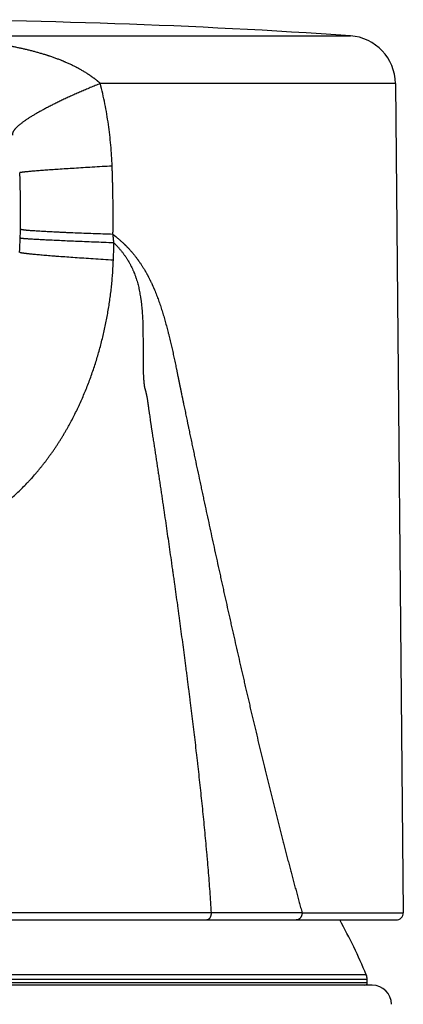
# Model space of a CAD drawing. Header units: millimetres. Extents: x 29 to 368, y 3 to 383.
# Tile 25 of 32: x 108 to 124, y 342 to 383. Entities that reach past the tile are written whole.
import ezdxf

# ---------------------------------------------------------------- set-up
doc = ezdxf.new("R2010")
doc.units = ezdxf.units.MM
doc.header["$LTSCALE"] = 23.1
doc.layers.get('0').update_dxf_attribs({"linetype": 'CONTINUOUS'})

msp = doc.modelspace()

# ---------------------------------------------------------------- linework, layer by layer
at = {"color": 9, "linetype": 'CONTINUOUS'}
for p, q in [((82.442, 381.899), (121.551, 381.899)), ((123.414, 379.923), (111.178, 379.923)), ((119.545, 345.57), (123.743, 345.57)), ((122.246, 342.807), (81.746, 342.807)), ((122.246, 342.667), (81.746, 342.667)), ((122.208, 342.999), (81.785, 342.999))]:
    msp.add_line(p, q, dxfattribs=at)
at = {"color": 7, "linetype": 'CONTINUOUS'}
for p, q in [((123.414, 379.923), (123.743, 345.57)), ((88.399, 345.267), (115.594, 345.267)), ((115.598, 345.267), (123.443, 345.267)), ((122.246, 342.667), (122.246, 342.807)), ((122.454, 342.567), (81.539, 342.567))]:
    msp.add_line(p, q, dxfattribs=at)
for centre, radius, start, end in [((101.996, 95.941), 286.626, 86.08812, 93.91188), ((121.414, 379.904), 2, 0.5494, 86.0881), ((123.443, 345.567), 0.3, 270, 0.5494), ((101.996, 334.567), 21.9, 22.6466, 29.2476), ((122.146, 342.667), 0.1, 270, 360), ((121.746, 342.807), 0.5, 0, 22.6466), ((122.454, 341.767), 0.8, 0.5292, 90)]:
    msp.add_arc(centre, radius, start, end, dxfattribs=at)
at = {"color": 9, "linetype": 'CONTINUOUS'}
for centre, radius, start, end in [((74.539, 374.575), 33.334, 358.813, 2.8319), ((74.388, 374.578), 33.485, 358.1807, 358.8128), ((74.536, 374.573), 33.336, 357.1701, 358.1816)]:
    msp.add_arc(centre, radius, start, end, dxfattribs=at)
for points, knots in [([(111.178, 379.923), (111.177, 379.924), (111.175, 379.926), (111.171, 379.929), (111.168, 379.932), (111.165, 379.935), (111.161, 379.938), (111.157, 379.942), (111.151, 379.946), (111.145, 379.952), (111.136, 379.96), (111.124, 379.97), (111.111, 379.981), (111.097, 379.993), (111.083, 380.004), (111.07, 380.016), (111.056, 380.027), (111.037, 380.042), (111.014, 380.061), (110.986, 380.083), (110.957, 380.105), (110.929, 380.127), (110.9, 380.149), (110.871, 380.17), (110.842, 380.191), (110.812, 380.213), (110.782, 380.234), (110.753, 380.254), (110.722, 380.275), (110.692, 380.295), (110.652, 380.322), (110.6, 380.355), (110.538, 380.393), (110.475, 380.431), (110.412, 380.468), (110.359, 380.499), (110.316, 380.523), (110.284, 380.54), (110.251, 380.558), (110.219, 380.575), (110.186, 380.592), (110.142, 380.615), (110.065, 380.654), (109.976, 380.697), (109.886, 380.738), (109.819, 380.768), (109.762, 380.793), (109.716, 380.813), (109.682, 380.827), (109.648, 380.842), (109.613, 380.856), (109.579, 380.87), (109.533, 380.889), (109.475, 380.911), (109.382, 380.947), (109.289, 380.981), (109.195, 381.014), (109.124, 381.038), (109.065, 381.058), (109.018, 381.074), (108.982, 381.085), (108.947, 381.097), (108.899, 381.112), (108.839, 381.13), (108.768, 381.152), (108.672, 381.18), (108.552, 381.214), (108.431, 381.247), (108.335, 381.272), (108.262, 381.29), (108.189, 381.308), (108.116, 381.326), (108.043, 381.343), (107.946, 381.365), (107.823, 381.392), (107.676, 381.423), (107.529, 381.452), (107.381, 381.48), (107.234, 381.507), (107.085, 381.532), (106.937, 381.556), (106.789, 381.579), (106.64, 381.601), (106.491, 381.621), (106.367, 381.637), (106.267, 381.65), (106.193, 381.659), (106.118, 381.668), (106.044, 381.676), (105.969, 381.685), (105.869, 381.696), (105.77, 381.706), (105.67, 381.716), (105.595, 381.723), (105.521, 381.73), (105.446, 381.737), (105.371, 381.743), (105.271, 381.752), (105.171, 381.76), (105.072, 381.768), (104.997, 381.773), (104.922, 381.779), (104.822, 381.786), (104.697, 381.794), (104.548, 381.803), (104.398, 381.812), (104.248, 381.82), (104.098, 381.827), (103.973, 381.833), (103.873, 381.837), (103.773, 381.841), (103.648, 381.845), (103.498, 381.85), (103.348, 381.855), (103.198, 381.859), (103.073, 381.862), (102.973, 381.864), (102.873, 381.866), (102.748, 381.868), (102.598, 381.87), (102.473, 381.871), (102.373, 381.872), (102.298, 381.872), (102.222, 381.873), (102.16, 381.873), (102.11, 381.873), (102.072, 381.873), (102.035, 381.873), (102.01, 381.873), (101.997, 381.873)], [0, 0, 0, 0, 0.000466, 0.000931, 0.001396, 0.00186, 0.002325, 0.002789, 0.003719, 0.00465, 0.005581, 0.007444, 0.009309, 0.011175, 0.013044, 0.014914, 0.016786, 0.01866, 0.022413, 0.026171, 0.029936, 0.033708, 0.037484, 0.041267, 0.045055, 0.048848, 0.052646, 0.056449, 0.060256, 0.064067, 0.067883, 0.075526, 0.083183, 0.090855, 0.09854, 0.106237, 0.11009, 0.113946, 0.117804, 0.121665, 0.125528, 0.129393, 0.13713, 0.152628, 0.160389, 0.168157, 0.175932, 0.179822, 0.183713, 0.187606, 0.1915, 0.195395, 0.199291, 0.207088, 0.214888, 0.230503, 0.238316, 0.246133, 0.253954, 0.257865, 0.261778, 0.265691, 0.269605, 0.277434, 0.285266, 0.293101, 0.308776, 0.32446, 0.332305, 0.340151, 0.347999, 0.355849, 0.3637, 0.371552, 0.387259, 0.40297, 0.418685, 0.434402, 0.450121, 0.465842, 0.481564, 0.497287, 0.513011, 0.528734, 0.544457, 0.552318, 0.560179, 0.56804, 0.5759, 0.583761, 0.59162, 0.607339, 0.615197, 0.623055, 0.630913, 0.63877, 0.646627, 0.654483, 0.670193, 0.678048, 0.685902, 0.693755, 0.701608, 0.717312, 0.733013, 0.748713, 0.764412, 0.780108, 0.795804, 0.803652, 0.8115, 0.827195, 0.842891, 0.858589, 0.874288, 0.889991, 0.897843, 0.905696, 0.921405, 0.937118, 0.952835, 0.960695, 0.968555, 0.976416, 0.984277, 0.988208, 0.992138, 0.996069, 1, 1, 1, 1]), ([(111.178, 379.923), (111.108, 379.894), (110.969, 379.838), (110.763, 379.752), (110.561, 379.667), (110.364, 379.582), (110.172, 379.498), (109.985, 379.414), (109.803, 379.331), (109.627, 379.249), (109.457, 379.168), (109.293, 379.087), (109.135, 379.008), (108.983, 378.931), (108.838, 378.854), (108.7, 378.779), (108.569, 378.706), (108.446, 378.634), (108.347, 378.575), (108.272, 378.529), (108.219, 378.495), (108.167, 378.462), (108.117, 378.429), (108.069, 378.396), (108.024, 378.365), (107.98, 378.333), (107.938, 378.302), (107.898, 378.272), (107.86, 378.242), (107.824, 378.213), (107.79, 378.185), (107.758, 378.157), (107.729, 378.129), (107.701, 378.102), (107.675, 378.076), (107.652, 378.05), (107.63, 378.025), (107.611, 378.001), (107.594, 377.977), (107.579, 377.954), (107.565, 377.932), (107.554, 377.91), (107.546, 377.889), (107.539, 377.868), (107.534, 377.848), (107.532, 377.829), (107.532, 377.813), (107.532, 377.801), (107.534, 377.793), (107.535, 377.784), (107.537, 377.778), (107.538, 377.776)], [0, 0, 0, 0, 0.052541, 0.104186, 0.15487, 0.204531, 0.253108, 0.30054, 0.34677, 0.391742, 0.435401, 0.477694, 0.518571, 0.557984, 0.595886, 0.632235, 0.66699, 0.700113, 0.731569, 0.746663, 0.761328, 0.775561, 0.789361, 0.802723, 0.815645, 0.828126, 0.840163, 0.851755, 0.862901, 0.873601, 0.883855, 0.893664, 0.903029, 0.911952, 0.920437, 0.928488, 0.936111, 0.943314, 0.950105, 0.956497, 0.962504, 0.968144, 0.97344, 0.97842, 0.983117, 0.987572, 0.991833, 0.993908, 0.995956, 0.997984, 1, 1, 1, 1]), ([(111.667, 376.502), (111.662, 376.647), (111.647, 376.935), (111.613, 377.367), (111.569, 377.798), (111.513, 378.228), (111.446, 378.655), (111.369, 379.081), (111.28, 379.503), (111.213, 379.783), (111.178, 379.923)], [0, 0, 0, 0, 0.125234, 0.250454, 0.375619, 0.500703, 0.625699, 0.750598, 0.875376, 1, 1, 1, 1]), ([(111.667, 376.502), (111.527, 376.494), (111.253, 376.478), (110.85, 376.455), (110.466, 376.432), (110.102, 376.409), (109.761, 376.387), (109.443, 376.366), (109.194, 376.349), (109.008, 376.336), (108.878, 376.327), (108.756, 376.318), (108.641, 376.309), (108.532, 376.301), (108.432, 376.293), (108.339, 376.285), (108.253, 376.278), (108.175, 376.27), (108.115, 376.265), (108.071, 376.26), (108.041, 376.257), (108.013, 376.254), (107.987, 376.251), (107.963, 376.248), (107.941, 376.245), (107.921, 376.243), (107.903, 376.24), (107.887, 376.238), (107.875, 376.236), (107.866, 376.234), (107.86, 376.233), (107.855, 376.232), (107.851, 376.231), (107.846, 376.23), (107.843, 376.229), (107.84, 376.227), (107.837, 376.227), (107.836, 376.226), (107.835, 376.225), (107.834, 376.225), (107.833, 376.225), (107.833, 376.224), (107.832, 376.224), (107.832, 376.223), (107.832, 376.223)], [0, 0, 0, 0, 0.109388, 0.214405, 0.314557, 0.409374, 0.49841, 0.581245, 0.657492, 0.693031, 0.726791, 0.758732, 0.788818, 0.817011, 0.843281, 0.867595, 0.889926, 0.910248, 0.928537, 0.936912, 0.944772, 0.952113, 0.958935, 0.965234, 0.97101, 0.976262, 0.980987, 0.985185, 0.988856, 0.990494, 0.992, 0.993374, 0.994617, 0.99573, 0.996711, 0.997564, 0.998288, 0.998603, 0.998886, 0.99914, 0.999364, 0.999559, 0.999729, 1, 1, 1, 1]), ([(111.701, 373.673), (111.701, 373.702), (111.702, 373.746), (111.703, 373.805), (111.703, 373.864), (111.704, 373.938), (111.705, 374.026), (111.706, 374.115), (111.706, 374.203), (111.706, 374.292), (111.707, 374.41), (111.707, 374.557), (111.706, 374.793), (111.703, 375.088), (111.698, 375.441), (111.691, 375.736), (111.686, 375.942), (111.682, 376.06), (111.68, 376.149), (111.677, 376.237), (111.674, 376.325), (111.671, 376.414), (111.668, 376.473), (111.667, 376.502)], [0, 0, 0, 0, 0.031246, 0.04687, 0.062493, 0.09374, 0.124988, 0.156236, 0.187485, 0.218733, 0.249983, 0.312482, 0.374982, 0.499984, 0.624989, 0.749994, 0.812496, 0.843747, 0.874998, 0.906249, 0.937499, 0.96875, 1, 1, 1, 1]), ([(111.701, 373.673), (111.561, 373.677), (111.286, 373.686), (110.884, 373.7), (110.5, 373.714), (110.136, 373.728), (109.847, 373.74), (109.627, 373.75), (109.471, 373.757), (109.321, 373.764), (109.178, 373.771), (109.042, 373.778), (108.913, 373.785), (108.79, 373.792), (108.675, 373.799), (108.567, 373.806), (108.466, 373.812), (108.373, 373.819), (108.287, 373.825), (108.221, 373.831), (108.171, 373.835), (108.137, 373.838), (108.105, 373.841), (108.075, 373.845), (108.047, 373.848), (108.021, 373.851), (107.997, 373.854), (107.975, 373.857), (107.955, 373.86), (107.937, 373.862), (107.923, 373.865), (107.913, 373.867), (107.906, 373.868), (107.9, 373.87), (107.894, 373.871), (107.889, 373.872), (107.884, 373.874), (107.88, 373.875), (107.877, 373.876), (107.873, 373.878), (107.871, 373.879), (107.87, 373.88), (107.869, 373.88), (107.868, 373.881), (107.867, 373.882), (107.866, 373.882), (107.866, 373.883), (107.865, 373.884), (107.865, 373.884), (107.865, 373.884)], [0, 0, 0, 0, 0.109303, 0.214236, 0.314307, 0.409045, 0.498007, 0.54019, 0.580775, 0.619714, 0.656962, 0.692475, 0.726212, 0.758132, 0.788199, 0.816379, 0.842637, 0.866944, 0.889272, 0.909595, 0.918997, 0.92789, 0.936271, 0.944138, 0.951488, 0.958321, 0.964633, 0.970425, 0.975694, 0.98044, 0.984664, 0.986579, 0.988365, 0.99002, 0.991545, 0.99294, 0.994206, 0.995345, 0.996357, 0.997243, 0.998008, 0.998346, 0.998655, 0.998937, 0.999192, 0.999424, 0.999633, 0.999823, 1, 1, 1, 1]), ([(111.741, 373.32), (111.741, 373.327), (111.739, 373.338), (111.738, 373.353), (111.736, 373.364), (111.735, 373.375), (111.734, 373.39), (111.731, 373.408), (111.729, 373.43), (111.726, 373.46), (111.721, 373.496), (111.717, 373.533), (111.714, 373.562), (111.711, 373.584), (111.709, 373.607), (111.706, 373.625), (111.705, 373.64), (111.703, 373.654), (111.702, 373.665), (111.701, 373.673)], [0, 0, 0, 0, 0.062482, 0.093725, 0.124968, 0.156212, 0.187456, 0.249947, 0.312439, 0.374934, 0.499931, 0.624936, 0.687441, 0.749948, 0.812457, 0.874968, 0.906225, 0.937482, 1, 1, 1, 1]), ([(111.701, 373.673), (111.705, 373.67), (111.712, 373.664), (111.723, 373.656), (111.734, 373.648), (111.744, 373.64), (111.755, 373.631), (111.766, 373.623), (111.777, 373.614), (111.791, 373.603), (111.809, 373.589), (111.831, 373.572), (111.852, 373.554), (111.88, 373.531), (111.915, 373.502), (111.957, 373.466), (111.998, 373.43), (112.039, 373.393), (112.08, 373.356), (112.12, 373.318), (112.153, 373.287), (112.179, 373.261), (112.199, 373.242), (112.219, 373.222), (112.238, 373.203), (112.257, 373.183), (112.283, 373.157), (112.315, 373.123), (112.353, 373.083), (112.384, 373.049), (112.409, 373.022), (112.434, 372.995), (112.464, 372.96), (112.501, 372.918), (112.536, 372.875), (112.572, 372.832), (112.607, 372.789), (112.641, 372.745), (112.675, 372.701), (112.703, 372.664), (112.725, 372.634), (112.742, 372.611), (112.758, 372.588), (112.78, 372.558), (112.806, 372.519), (112.838, 372.473), (112.869, 372.426), (112.9, 372.379), (112.93, 372.332), (112.96, 372.284), (112.989, 372.236), (113.014, 372.195), (113.033, 372.163), (113.047, 372.138), (113.061, 372.114), (113.08, 372.081), (113.098, 372.048), (113.116, 372.015), (113.13, 371.99), (113.143, 371.965), (113.157, 371.94), (113.17, 371.915), (113.187, 371.881), (113.209, 371.839), (113.23, 371.796), (113.247, 371.762), (113.263, 371.728), (113.284, 371.685), (113.304, 371.642), (113.32, 371.607), (113.332, 371.581), (113.344, 371.555), (113.359, 371.52), (113.375, 371.485), (113.39, 371.45), (113.401, 371.424), (113.412, 371.397), (113.435, 371.344), (113.467, 371.264), (113.509, 371.157), (113.55, 371.05), (113.59, 370.941), (113.628, 370.832), (113.666, 370.723), (113.702, 370.613), (113.737, 370.503), (113.771, 370.392), (113.805, 370.281), (113.838, 370.169), (113.869, 370.058), (113.9, 369.946), (113.931, 369.833), (113.96, 369.721), (113.985, 369.627), (114.004, 369.551), (114.023, 369.476), (114.046, 369.382), (114.073, 369.268), (114.1, 369.155), (114.127, 369.041), (114.161, 368.89), (114.204, 368.7), (114.245, 368.509), (114.278, 368.357), (114.302, 368.243), (114.322, 368.147), (114.337, 368.071), (114.349, 368.014), (114.361, 367.957), (114.373, 367.899), (114.384, 367.842), (114.394, 367.794), (114.402, 367.756), (114.408, 367.728), (114.413, 367.699), (114.418, 367.675), (114.422, 367.656), (114.425, 367.642), (114.428, 367.627), (114.431, 367.613), (114.434, 367.599), (114.437, 367.584), (114.44, 367.57), (114.442, 367.556), (114.445, 367.541), (114.448, 367.527), (114.451, 367.513), (114.454, 367.498), (114.457, 367.484), (114.46, 367.47), (114.463, 367.456), (114.466, 367.441), (114.468, 367.429), (114.47, 367.42), (114.472, 367.413), (114.473, 367.405), (114.474, 367.398), (114.476, 367.391), (114.478, 367.382), (114.48, 367.37), (114.484, 367.351), (114.488, 367.331), (114.492, 367.312), (114.496, 367.293), (114.501, 367.27), (114.506, 367.246), (114.51, 367.227), (114.516, 367.198), (114.523, 367.165), (114.531, 367.127), (114.543, 367.069), (114.555, 367.012), (114.566, 366.955), (114.572, 366.926), (114.578, 366.898), (114.586, 366.86), (114.596, 366.812), (114.606, 366.764), (114.614, 366.726), (114.62, 366.698), (114.626, 366.669), (114.638, 366.612), (114.656, 366.526), (114.68, 366.412), (114.703, 366.298), (114.727, 366.183), (114.751, 366.069), (114.771, 365.974), (114.787, 365.897), (114.799, 365.84), (114.81, 365.783), (114.822, 365.726), (114.834, 365.669), (114.85, 365.593), (114.87, 365.498), (114.894, 365.383), (114.926, 365.231), (114.958, 365.079), (114.99, 364.926), (115.022, 364.774), (115.062, 364.584), (115.126, 364.28), (115.207, 363.9), (115.288, 363.52), (115.353, 363.216), (115.401, 362.988), (115.45, 362.76), (115.548, 362.305), (115.662, 361.774), (115.794, 361.167), (115.893, 360.713), (115.992, 360.258), (116.075, 359.88), (116.142, 359.578), (116.192, 359.351), (116.242, 359.124), (116.292, 358.898), (116.342, 358.671), (116.41, 358.369), (116.477, 358.068), (116.545, 357.766), (116.596, 357.54), (116.647, 357.314), (116.715, 357.013), (116.8, 356.637), (116.903, 356.186), (116.989, 355.81), (117.058, 355.51), (117.11, 355.285), (117.162, 355.06), (117.214, 354.835), (117.266, 354.611), (117.319, 354.386), (117.371, 354.162), (117.441, 353.863), (117.529, 353.49), (117.636, 353.042), (117.725, 352.67), (117.796, 352.372), (117.85, 352.149), (117.904, 351.926), (118.012, 351.481), (118.121, 351.037), (118.23, 350.593), (118.285, 350.372), (118.341, 350.15), (118.414, 349.856), (118.489, 349.562), (118.563, 349.268), (118.638, 348.974), (118.713, 348.681), (118.788, 348.389), (118.845, 348.17), (118.902, 347.951), (118.96, 347.733), (119.017, 347.515), (119.075, 347.297), (119.123, 347.116), (119.162, 346.971), (119.201, 346.827), (119.249, 346.646), (119.308, 346.43), (119.367, 346.214), (119.426, 345.999), (119.485, 345.784), (119.525, 345.641), (119.545, 345.57)], [0, 0, 0, 0, 0.000465, 0.000929, 0.001395, 0.00186, 0.002325, 0.00279, 0.003256, 0.003721, 0.004652, 0.005583, 0.006514, 0.007446, 0.00931, 0.011175, 0.013042, 0.01491, 0.016779, 0.018649, 0.020521, 0.021458, 0.022394, 0.023331, 0.024268, 0.025206, 0.026144, 0.02802, 0.029898, 0.031778, 0.032719, 0.03366, 0.035544, 0.037429, 0.039317, 0.041207, 0.043098, 0.044992, 0.046887, 0.048785, 0.049735, 0.050685, 0.051636, 0.052587, 0.054492, 0.056398, 0.058307, 0.060218, 0.062132, 0.064047, 0.065964, 0.067884, 0.068844, 0.069805, 0.070767, 0.071729, 0.073654, 0.074618, 0.075582, 0.076547, 0.077512, 0.078477, 0.079444, 0.081377, 0.083313, 0.084281, 0.08525, 0.08719, 0.089131, 0.090102, 0.091074, 0.092046, 0.093019, 0.094965, 0.095939, 0.096913, 0.097888, 0.098863, 0.102767, 0.106676, 0.110591, 0.11451, 0.118433, 0.122361, 0.126293, 0.130228, 0.134166, 0.138108, 0.142052, 0.146, 0.149949, 0.153901, 0.157855, 0.161811, 0.163789, 0.165768, 0.169727, 0.173688, 0.17765, 0.181613, 0.185577, 0.193509, 0.201444, 0.205412, 0.209381, 0.213351, 0.215336, 0.217321, 0.219306, 0.221292, 0.223277, 0.225262, 0.226255, 0.227248, 0.22824, 0.229233, 0.229729, 0.230226, 0.230722, 0.231218, 0.231715, 0.232211, 0.232707, 0.233204, 0.2337, 0.234196, 0.234693, 0.235189, 0.235685, 0.236181, 0.236678, 0.237174, 0.23767, 0.237919, 0.238167, 0.238415, 0.238663, 0.238911, 0.239159, 0.239655, 0.240151, 0.241144, 0.24164, 0.242136, 0.243128, 0.24412, 0.244616, 0.245112, 0.247097, 0.248089, 0.249081, 0.253048, 0.25404, 0.255032, 0.256024, 0.257016, 0.259, 0.260983, 0.261975, 0.262967, 0.263959, 0.26495, 0.268917, 0.272884, 0.276851, 0.280817, 0.284783, 0.288749, 0.290732, 0.292715, 0.294698, 0.29668, 0.298663, 0.300645, 0.30461, 0.308574, 0.312538, 0.320466, 0.324429, 0.328391, 0.336316, 0.344239, 0.360081, 0.375918, 0.383834, 0.391749, 0.399663, 0.407575, 0.439207, 0.455013, 0.470812, 0.486605, 0.50239, 0.51028, 0.518167, 0.526053, 0.533936, 0.541818, 0.549697, 0.565449, 0.573322, 0.581192, 0.58906, 0.596925, 0.612649, 0.628361, 0.644063, 0.65191, 0.659753, 0.667594, 0.675431, 0.683265, 0.691096, 0.698923, 0.706747, 0.722384, 0.738006, 0.753611, 0.761408, 0.7692, 0.776988, 0.784771, 0.815853, 0.823611, 0.831363, 0.839109, 0.846849, 0.862311, 0.870032, 0.877746, 0.893153, 0.900845, 0.90853, 0.916206, 0.923874, 0.931533, 0.939183, 0.946823, 0.950639, 0.954453, 0.962072, 0.969681, 0.977279, 0.984865, 0.992439, 1, 1, 1, 1]), ([(111.741, 373.32), (111.6, 373.325), (111.322, 373.336), (110.915, 373.352), (110.526, 373.367), (110.159, 373.383), (109.813, 373.397), (109.491, 373.412), (109.239, 373.423), (109.05, 373.433), (108.919, 373.439), (108.795, 373.445), (108.678, 373.452), (108.568, 373.457), (108.466, 373.463), (108.371, 373.469), (108.285, 373.474), (108.206, 373.479), (108.134, 373.484), (108.08, 373.488), (108.041, 373.491), (108.014, 373.493), (107.99, 373.496), (107.967, 373.498), (107.947, 373.5), (107.929, 373.502), (107.912, 373.503), (107.898, 373.505), (107.887, 373.507), (107.88, 373.508), (107.875, 373.509), (107.871, 373.51), (107.867, 373.51), (107.864, 373.511), (107.862, 373.512), (107.86, 373.512), (107.859, 373.513), (107.858, 373.513), (107.857, 373.514), (107.857, 373.514), (107.856, 373.514), (107.856, 373.515), (107.856, 373.515), (107.856, 373.515)], [0, 0, 0, 0, 0.109204, 0.214084, 0.314144, 0.408905, 0.497918, 0.580758, 0.657032, 0.692592, 0.726377, 0.758347, 0.788463, 0.816691, 0.842996, 0.867347, 0.889716, 0.910076, 0.928403, 0.944676, 0.952036, 0.958876, 0.965193, 0.970987, 0.976254, 0.980995, 0.985208, 0.988892, 0.992047, 0.993426, 0.994673, 0.995788, 0.996771, 0.997624, 0.998346, 0.998659, 0.99894, 0.999189, 0.999408, 0.999596, 0.999756, 0.999889, 1, 1, 1, 1]), ([(111.719, 372.604), (111.72, 372.634), (111.722, 372.694), (111.725, 372.783), (111.729, 372.873), (111.731, 372.947), (111.733, 373.007), (111.734, 373.066), (111.737, 373.141), (111.739, 373.23), (111.741, 373.29), (111.741, 373.32)], [0, 0, 0, 0, 0.124995, 0.249991, 0.37499, 0.49999, 0.56249, 0.624991, 0.749993, 0.874996, 1, 1, 1, 1]), ([(111.741, 373.32), (111.748, 373.314), (111.76, 373.302), (111.778, 373.283), (111.797, 373.264), (111.815, 373.246), (111.833, 373.227), (111.857, 373.202), (111.887, 373.17), (111.923, 373.131), (111.958, 373.092), (111.992, 373.052), (112.026, 373.012), (112.059, 372.971), (112.092, 372.929), (112.124, 372.887), (112.155, 372.845), (112.186, 372.802), (112.217, 372.758), (112.246, 372.714), (112.275, 372.669), (112.304, 372.624), (112.341, 372.563), (112.376, 372.501), (112.41, 372.438), (112.443, 372.374), (112.483, 372.294), (112.521, 372.212), (112.55, 372.146), (112.578, 372.079), (112.605, 372.012), (112.63, 371.944), (112.654, 371.875), (112.683, 371.788), (112.714, 371.683), (112.742, 371.577), (112.764, 371.488), (112.78, 371.417), (112.795, 371.345), (112.812, 371.254), (112.831, 371.146), (112.846, 371.055), (112.856, 370.982), (112.864, 370.927), (112.871, 370.872), (112.88, 370.799), (112.89, 370.707), (112.9, 370.615), (112.906, 370.542), (112.911, 370.487), (112.915, 370.431), (112.92, 370.358), (112.925, 370.265), (112.931, 370.155), (112.935, 370.044), (112.939, 369.933), (112.942, 369.822), (112.944, 369.711), (112.945, 369.6), (112.946, 369.489), (112.947, 369.378), (112.947, 369.267), (112.947, 369.156), (112.947, 369.045), (112.947, 368.934), (112.948, 368.824), (112.948, 368.713), (112.948, 368.602), (112.948, 368.509), (112.949, 368.435), (112.949, 368.38), (112.95, 368.324), (112.95, 368.25), (112.951, 368.176), (112.953, 368.102), (112.954, 368.047), (112.955, 367.992), (112.957, 367.936), (112.959, 367.881), (112.962, 367.825), (112.965, 367.779), (112.967, 367.742), (112.969, 367.715), (112.97, 367.687), (112.972, 367.664), (112.973, 367.645), (112.974, 367.634), (112.975, 367.625), (112.975, 367.618), (112.976, 367.611), (112.977, 367.604), (112.977, 367.597), (112.978, 367.588), (112.979, 367.576), (112.98, 367.563), (112.981, 367.549), (112.983, 367.535), (112.984, 367.521), (112.985, 367.507), (112.986, 367.496), (112.987, 367.487), (112.988, 367.48), (112.989, 367.473), (112.99, 367.464), (112.991, 367.452), (112.993, 367.439), (112.995, 367.425), (112.996, 367.411), (112.998, 367.397), (113, 367.384), (113.002, 367.37), (113.005, 367.357), (113.007, 367.345), (113.009, 367.336), (113.011, 367.327), (113.013, 367.316), (113.017, 367.303), (113.02, 367.289), (113.024, 367.276), (113.028, 367.263), (113.032, 367.25), (113.035, 367.237), (113.041, 367.219), (113.046, 367.202), (113.051, 367.184), (113.054, 367.171), (113.058, 367.158), (113.062, 367.14), (113.068, 367.118), (113.074, 367.091), (113.08, 367.064), (113.086, 367.037), (113.092, 367.01), (113.097, 366.983), (113.104, 366.947), (113.111, 366.911), (113.118, 366.874), (113.124, 366.838), (113.131, 366.793), (113.138, 366.747), (113.144, 366.711), (113.148, 366.683), (113.152, 366.656), (113.155, 366.629), (113.159, 366.601), (113.163, 366.574), (113.167, 366.546), (113.171, 366.51), (113.178, 366.464), (113.185, 366.409), (113.193, 366.354), (113.2, 366.3), (113.208, 366.245), (113.218, 366.172), (113.231, 366.081), (113.244, 365.989), (113.254, 365.916), (113.262, 365.862), (113.271, 365.807), (113.279, 365.752), (113.287, 365.698), (113.296, 365.643), (113.304, 365.588), (113.313, 365.534), (113.321, 365.479), (113.332, 365.406), (113.347, 365.315), (113.364, 365.206), (113.381, 365.097), (113.398, 364.988), (113.415, 364.879), (113.432, 364.769), (113.449, 364.66), (113.466, 364.551), (113.488, 364.405), (113.516, 364.223), (113.549, 364.005), (113.582, 363.786), (113.615, 363.567), (113.648, 363.349), (113.681, 363.13), (113.713, 362.911), (113.746, 362.693), (113.778, 362.474), (113.821, 362.183), (113.874, 361.818), (113.938, 361.38), (114.001, 360.943), (114.064, 360.505), (114.116, 360.141), (114.157, 359.849), (114.188, 359.63), (114.219, 359.411), (114.26, 359.119), (114.311, 358.754), (114.362, 358.389), (114.402, 358.097), (114.442, 357.805), (114.491, 357.44), (114.55, 357.002), (114.608, 356.564), (114.666, 356.126), (114.713, 355.76), (114.751, 355.468), (114.789, 355.176), (114.826, 354.883), (114.863, 354.591), (114.9, 354.298), (114.946, 353.933), (114.999, 353.494), (115.052, 353.055), (115.105, 352.616), (115.147, 352.25), (115.181, 351.957), (115.215, 351.664), (115.256, 351.297), (115.304, 350.858), (115.352, 350.418), (115.413, 349.831), (115.472, 349.244), (115.528, 348.656), (115.561, 348.289), (115.588, 347.995), (115.613, 347.701), (115.644, 347.333), (115.68, 346.892), (115.713, 346.45), (115.744, 346.008), (115.764, 345.713), (115.773, 345.566)], [0, 0, 0, 0, 0.000925, 0.001851, 0.002776, 0.003702, 0.004629, 0.005556, 0.00741, 0.009267, 0.011126, 0.012988, 0.014852, 0.016718, 0.018587, 0.020459, 0.022333, 0.02421, 0.02609, 0.027973, 0.029859, 0.031748, 0.033641, 0.037435, 0.039337, 0.041242, 0.045059, 0.048888, 0.050806, 0.052726, 0.056575, 0.058504, 0.060435, 0.064304, 0.068182, 0.072069, 0.075962, 0.077911, 0.079862, 0.083767, 0.087675, 0.091588, 0.093545, 0.095502, 0.097461, 0.09942, 0.103339, 0.10726, 0.109221, 0.111182, 0.113144, 0.115106, 0.119031, 0.122957, 0.126883, 0.13081, 0.134736, 0.138664, 0.142591, 0.146518, 0.150446, 0.154373, 0.1583, 0.162228, 0.166155, 0.170083, 0.17401, 0.177937, 0.181865, 0.183829, 0.185792, 0.187756, 0.18972, 0.193647, 0.195611, 0.197574, 0.199538, 0.201501, 0.203464, 0.205427, 0.20739, 0.208371, 0.209352, 0.210334, 0.211315, 0.211805, 0.212296, 0.212541, 0.212786, 0.213032, 0.213277, 0.213522, 0.213767, 0.214258, 0.214748, 0.215238, 0.215729, 0.216219, 0.216709, 0.217199, 0.217445, 0.21769, 0.217935, 0.21818, 0.21867, 0.21916, 0.219649, 0.220139, 0.220629, 0.221118, 0.221608, 0.222096, 0.222585, 0.222829, 0.223073, 0.22356, 0.224047, 0.224533, 0.225019, 0.225505, 0.225991, 0.226476, 0.226962, 0.227933, 0.228419, 0.228905, 0.229391, 0.229878, 0.230851, 0.231826, 0.232801, 0.233776, 0.234752, 0.235729, 0.236705, 0.238659, 0.239636, 0.240614, 0.24257, 0.244527, 0.245505, 0.246484, 0.247463, 0.248442, 0.249422, 0.250401, 0.25138, 0.252359, 0.254318, 0.256276, 0.258234, 0.260192, 0.262151, 0.264109, 0.268024, 0.27194, 0.273897, 0.275854, 0.277811, 0.279768, 0.281725, 0.283682, 0.285638, 0.287595, 0.289551, 0.291508, 0.295421, 0.299333, 0.303246, 0.307158, 0.311071, 0.314983, 0.318896, 0.322808, 0.326721, 0.334546, 0.342372, 0.350198, 0.358023, 0.365849, 0.373674, 0.3815, 0.389325, 0.397151, 0.404976, 0.420627, 0.436277, 0.451927, 0.467577, 0.483227, 0.491051, 0.498876, 0.5067, 0.514525, 0.530174, 0.545823, 0.553648, 0.561472, 0.577122, 0.592772, 0.608422, 0.624073, 0.639723, 0.647548, 0.655374, 0.671025, 0.67885, 0.686676, 0.702328, 0.717981, 0.733635, 0.74929, 0.764945, 0.772774, 0.780602, 0.79626, 0.81192, 0.827581, 0.843244, 0.874576, 0.890245, 0.905916, 0.913753, 0.92159, 0.937266, 0.952945, 0.968627, 0.984312, 1, 1, 1, 1]), ([(111.719, 372.604), (111.577, 372.613), (111.3, 372.63), (110.893, 372.655), (110.504, 372.681), (110.137, 372.705), (109.791, 372.73), (109.518, 372.75), (109.312, 372.765), (109.167, 372.776), (109.028, 372.787), (108.897, 372.798), (108.773, 372.809), (108.656, 372.819), (108.546, 372.829), (108.444, 372.838), (108.349, 372.848), (108.262, 372.857), (108.195, 372.864), (108.144, 372.87), (108.11, 372.874), (108.077, 372.878), (108.047, 372.882), (108.018, 372.886), (107.991, 372.889), (107.967, 372.893), (107.944, 372.897), (107.924, 372.9), (107.905, 372.903), (107.889, 372.907), (107.877, 372.909), (107.868, 372.912), (107.862, 372.913), (107.857, 372.915), (107.852, 372.916), (107.847, 372.917), (107.844, 372.919), (107.84, 372.92), (107.838, 372.921), (107.836, 372.922), (107.835, 372.923), (107.834, 372.924), (107.834, 372.924), (107.833, 372.925), (107.832, 372.926), (107.832, 372.927), (107.832, 372.927)], [0, 0, 0, 0, 0.108931, 0.213565, 0.313405, 0.407977, 0.496829, 0.579541, 0.618471, 0.65572, 0.691245, 0.725004, 0.756956, 0.787064, 0.815293, 0.841608, 0.86598, 0.888379, 0.908779, 0.918223, 0.927159, 0.935583, 0.943495, 0.950892, 0.957771, 0.964132, 0.969973, 0.975293, 0.98009, 0.984365, 0.988118, 0.989798, 0.991349, 0.99277, 0.994062, 0.995226, 0.996262, 0.997172, 0.997959, 0.998307, 0.998626, 0.998917, 0.99918, 0.999418, 0.999632, 1, 1, 1, 1]), ([(101.996, 360.566), (102.008, 360.566), (102.024, 360.566), (102.047, 360.566), (102.064, 360.566), (102.08, 360.566), (102.097, 360.566), (102.114, 360.566), (102.131, 360.567), (102.148, 360.567), (102.17, 360.567), (102.209, 360.568), (102.265, 360.57), (102.333, 360.572), (102.4, 360.576), (102.467, 360.58), (102.557, 360.586), (102.668, 360.594), (102.802, 360.608), (102.936, 360.623), (103.113, 360.647), (103.335, 360.682), (103.598, 360.734), (103.86, 360.795), (104.119, 360.864), (104.375, 360.942), (104.629, 361.029), (104.879, 361.123), (105.125, 361.226), (105.368, 361.336), (105.608, 361.454), (105.843, 361.579), (106.074, 361.711), (106.3, 361.85), (106.486, 361.971), (106.632, 362.071), (106.74, 362.147), (106.847, 362.225), (106.989, 362.331), (107.128, 362.44), (107.265, 362.551), (107.366, 362.636), (107.466, 362.723), (107.598, 362.839), (107.761, 362.989), (107.95, 363.173), (108.105, 363.33), (108.225, 363.458), (108.344, 363.588), (108.461, 363.72), (108.575, 363.854), (108.659, 363.956), (108.742, 364.059), (108.824, 364.162), (108.904, 364.267), (108.984, 364.373), (109.062, 364.479), (109.139, 364.587), (109.215, 364.695), (109.289, 364.804), (109.363, 364.914), (109.435, 365.024), (109.507, 365.135), (109.577, 365.247), (109.646, 365.36), (109.714, 365.474), (109.769, 365.569), (109.813, 365.646), (109.856, 365.723), (109.91, 365.819), (109.993, 365.975), (110.095, 366.171), (110.193, 366.369), (110.269, 366.528), (110.344, 366.689), (110.434, 366.891), (110.538, 367.135), (110.638, 367.382), (110.733, 367.631), (110.824, 367.881), (110.91, 368.133), (110.992, 368.387), (111.07, 368.643), (111.143, 368.899), (111.213, 369.158), (111.278, 369.417), (111.338, 369.678), (111.395, 369.94), (111.447, 370.203), (111.495, 370.467), (111.538, 370.732), (111.578, 370.997), (111.613, 371.264), (111.643, 371.531), (111.669, 371.799), (111.69, 372.067), (111.704, 372.291), (111.713, 372.47), (111.717, 372.559), (111.719, 372.604)], [0, 0, 0, 0, 0.001972, 0.002959, 0.003945, 0.004931, 0.005917, 0.006904, 0.00789, 0.008876, 0.009862, 0.011835, 0.01578, 0.019724, 0.023669, 0.027613, 0.031557, 0.039444, 0.04733, 0.055214, 0.063096, 0.078854, 0.094601, 0.110337, 0.126059, 0.141767, 0.15746, 0.173137, 0.188797, 0.204441, 0.220069, 0.235681, 0.251276, 0.266857, 0.282423, 0.290201, 0.297976, 0.305748, 0.313516, 0.329045, 0.336805, 0.344563, 0.352319, 0.360073, 0.375575, 0.39107, 0.406561, 0.414305, 0.422049, 0.437535, 0.445277, 0.45302, 0.460763, 0.468506, 0.47625, 0.483993, 0.491738, 0.499483, 0.507229, 0.514976, 0.522724, 0.530473, 0.538223, 0.545975, 0.553728, 0.561483, 0.569241, 0.57312, 0.577001, 0.584763, 0.592528, 0.608064, 0.623611, 0.631389, 0.639169, 0.654737, 0.670317, 0.685908, 0.701511, 0.717127, 0.732754, 0.748394, 0.764046, 0.779709, 0.795384, 0.81107, 0.826767, 0.842475, 0.858193, 0.87392, 0.889657, 0.905402, 0.921154, 0.936913, 0.952678, 0.968449, 0.984223, 0.992111, 1, 1, 1, 1]), ([(119.545, 345.57), (119.478, 345.569), (119.342, 345.569), (119.172, 345.568), (119.033, 345.568), (118.927, 345.568), (118.819, 345.568), (118.729, 345.568), (118.657, 345.568), (118.602, 345.567), (118.546, 345.567), (118.491, 345.567), (118.435, 345.567), (118.379, 345.567), (118.332, 345.567), (118.294, 345.567), (118.266, 345.567), (118.237, 345.567), (118.199, 345.567), (118.151, 345.567), (118.094, 345.567), (118.036, 345.566), (117.978, 345.566), (117.899, 345.566), (117.801, 345.566), (117.702, 345.566), (117.623, 345.566), (117.563, 345.566), (117.502, 345.566), (117.452, 345.566), (117.411, 345.567), (117.381, 345.567), (117.35, 345.567), (117.319, 345.567), (117.289, 345.567), (117.248, 345.567), (117.206, 345.567), (117.165, 345.567), (117.134, 345.567), (117.103, 345.567), (117.072, 345.567), (117.041, 345.567), (117.009, 345.567), (116.978, 345.567), (116.946, 345.567), (116.915, 345.567), (116.883, 345.567), (116.852, 345.567), (116.809, 345.566), (116.756, 345.566), (116.671, 345.566), (116.564, 345.566), (116.434, 345.566), (116.304, 345.566), (116.173, 345.566), (116.04, 345.566), (115.907, 345.566), (115.818, 345.566), (115.773, 345.566)], [0, 0, 0, 0, 0.053269, 0.107864, 0.135654, 0.163768, 0.192204, 0.220959, 0.235456, 0.250032, 0.264686, 0.279418, 0.294229, 0.309117, 0.324083, 0.331594, 0.339125, 0.346675, 0.354244, 0.36944, 0.384712, 0.400059, 0.415482, 0.430979, 0.462198, 0.493713, 0.50958, 0.52552, 0.541533, 0.557618, 0.565688, 0.573775, 0.58188, 0.590004, 0.598144, 0.606303, 0.622674, 0.630885, 0.639115, 0.647361, 0.655626, 0.663907, 0.672206, 0.680523, 0.688857, 0.697207, 0.705576, 0.713961, 0.722363, 0.73922, 0.756144, 0.790194, 0.824511, 0.859093, 0.893935, 0.929036, 0.964392, 1, 1, 1, 1])]:
    msp.add_open_spline(points, degree=3, knots=knots, dxfattribs=at)
at = {"color": 7, "linetype": 'CONTINUOUS'}
for points, knots in [([(115.773, 345.566), (115.648, 345.566), (115.398, 345.566), (115.084, 345.565), (114.83, 345.565), (114.573, 345.565), (114.314, 345.565), (114.054, 345.565), (113.79, 345.565), (113.525, 345.565), (113.258, 345.565), (112.988, 345.565), (112.648, 345.565), (112.236, 345.565), (111.821, 345.565), (111.402, 345.565), (110.979, 345.565), (110.552, 345.565), (109.977, 345.565), (109.249, 345.565), (108.517, 345.565), (107.926, 345.565), (107.479, 345.565), (107.03, 345.565), (106.655, 345.565), (106.353, 345.565), (106.051, 345.565), (105.747, 345.565), (105.444, 345.565), (105.216, 345.565), (104.987, 345.565), (104.758, 345.565), (104.529, 345.565), (104.338, 345.565), (104.185, 345.565), (104.032, 345.565), (103.763, 345.565), (103.456, 345.564), (103.149, 345.564), (102.919, 345.564), (102.688, 345.564), (102.381, 345.564), (102.15, 345.564), (101.996, 345.564)], [0, 0, 0, 0, 0.027055, 0.054501, 0.068367, 0.082326, 0.110517, 0.124747, 0.139064, 0.167956, 0.182528, 0.197181, 0.226728, 0.256584, 0.286738, 0.317177, 0.34789, 0.378864, 0.410086, 0.473227, 0.537212, 0.569489, 0.601938, 0.634547, 0.667302, 0.68373, 0.70019, 0.733199, 0.749744, 0.766314, 0.782908, 0.799523, 0.816159, 0.832813, 0.841146, 0.849484, 0.866169, 0.89958, 0.916301, 0.933031, 0.949768, 0.96651, 1, 1, 1, 1]), ([(115.773, 345.566), (115.773, 345.556), (115.772, 345.536), (115.769, 345.508), (115.765, 345.479), (115.759, 345.451), (115.752, 345.425), (115.743, 345.4), (115.732, 345.376), (115.72, 345.354), (115.708, 345.335), (115.693, 345.317), (115.678, 345.302), (115.662, 345.289), (115.648, 345.281), (115.637, 345.276), (115.628, 345.272), (115.62, 345.27), (115.611, 345.268), (115.602, 345.267), (115.596, 345.267), (115.594, 345.267)], [0, 0, 0, 0, 0.0767, 0.153196, 0.228886, 0.30318, 0.375562, 0.445697, 0.513301, 0.578128, 0.640014, 0.698907, 0.754839, 0.807954, 0.858547, 0.883043, 0.907075, 0.93071, 0.954022, 0.97709, 1, 1, 1, 1]), ([(119.545, 345.57), (119.545, 345.56), (119.544, 345.54), (119.541, 345.511), (119.535, 345.482), (119.527, 345.454), (119.517, 345.427), (119.505, 345.402), (119.491, 345.378), (119.475, 345.355), (119.458, 345.335), (119.438, 345.318), (119.418, 345.302), (119.396, 345.289), (119.374, 345.279), (119.351, 345.272), (119.327, 345.268), (119.311, 345.267), (119.303, 345.267)], [0, 0, 0, 0, 0.068917, 0.137624, 0.205893, 0.273509, 0.340277, 0.406029, 0.470629, 0.533978, 0.596024, 0.656761, 0.716239, 0.774558, 0.831872, 0.888384, 0.944336, 1, 1, 1, 1])]:
    msp.add_open_spline(points, degree=3, knots=knots, dxfattribs=at)

doc.saveas('drawing.dxf')
